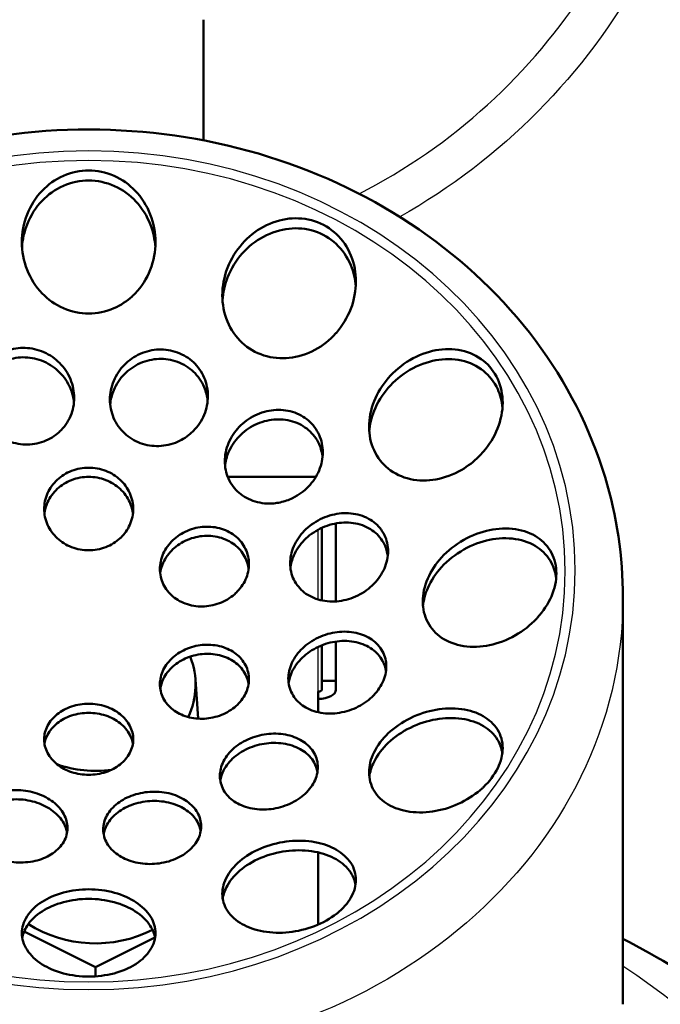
# Model space of a CAD drawing. Header units: millimetres. Extents: x 155 to 950, y -844 to 1327.
# Tile 49 of 58: x 285 to 321, y 1001 to 1056. Entities that reach past the tile are written whole.
import ezdxf

# ---------------------------------------------------------------- set-up
doc = ezdxf.new("R2010")
doc.units = ezdxf.units.MM
doc.header["$LTSCALE"] = 0.75
doc.layers.add('Visible', color=7, linetype='Continuous', lineweight=50)
doc.layers.add('Visible Narrow', color=7, linetype='Continuous', lineweight=25)

msp = doc.modelspace()

# ---------------------------------------------------------------- linework, layer by layer
at = {"layer": 'Visible', "extrusion": (-1e-16, -1, 2.967e-13)}
for p, q in [((294.899, 1049.315, 667.232), (294.899, 1056.088, 663.524)), ((301.21, 1030.445, 707.586), (296.256, 1030.445, 707.586)), ((302.333, 1023.445, 713.102), (302.333, 1027.822, 710.524)), ((301.533, 1023.502, 713.069), (301.533, 1027.569, 710.673)), ((318.44, 1023.676, 746.85), (318.44, 1000.837, 708.076)), ((302.333, 1018.992, 715.725), (302.333, 1021.193, 714.429)), ((301.533, 1018.992, 715.725), (301.533, 1020.979, 714.555)), ((294.444, 1019.065, 739.822), (294.596, 1016.866, 736.071)), ((302.333, 1018.992, 715.725), (301.533, 1018.992, 715.725)), ((301.533, 1018.992, 715.725), (301.533, 1018.484, 714.864)), ((302.333, 1018.484, 714.864), (302.333, 1018.992, 715.725)), ((301.333, 1017.227, 715.372), (301.333, 1018.383, 714.691)), ((301.333, 1005.309, 722.392), (301.333, 1009.36, 720.006)), ((288.833, 1002.927, 728.438), (284.832, 1004.917, 727.266)), ((292.176, 1004.59, 727.459), (288.833, 1002.927, 728.438)), ((288.833, 1002.406, 727.554), (288.833, 1002.927, 728.438))]:
    msp.add_line(p, q, dxfattribs=at)
at = {"layer": 'Visible', "extrusion": (0, -2.967e-13, -1)}
msp.add_arc((-288.563, 1075.8, 748.545), 126, 100.34185, 239.69339, dxfattribs=at)
at = {"layer": 'Visible', "extrusion": (-7.09e-14, 0.507538, 0.861629)}
msp.add_arc((-288.833, -502.235, 1154.667), 5.621, 157.8973, 198.9047, dxfattribs=at)
at = {"layer": 'Visible', "extrusion": (9.86e-14, 0.861629, -0.507538)}
msp.add_arc((-301.333, 1132.867, 514.735), 0.2, 180, 270, dxfattribs=at)
at = {"layer": 'Visible', "extrusion": (-7.73e-14, -0.861629, 0.507538)}
msp.add_arc((301.333, 1132.867, -514.735), 1, 270, 0, dxfattribs=at)
at = {"layer": 'Visible', "extrusion": (3.55e-14, 0.507538, 0.861629)}
msp.add_arc((-288.833, -502.235, 1154.667), 5.621, 67.4913, 99.2824, dxfattribs=at)
at = {"layer": 'Visible', "extrusion": (7e-16, -0.507538, -0.861629)}
msp.add_arc((288.833, -502.235, -1136.667), 6.25, 59.1869, 127.0214, dxfattribs=at)
at = {"layer": 'Visible'}
for points, knots in [([(258.47, 1023.676, 746.85), (258.47, 1026.437, 745.435), (258.972, 1029.196, 744.021), (260.922, 1034.447, 741.314), (262.379, 1036.935, 740.024), (266.111, 1041.415, 737.681), (268.4, 1043.397, 736.636), (273.588, 1046.653, 734.908), (276.496, 1047.915, 734.233), (282.628, 1049.582, 733.34), (285.855, 1049.98, 733.126), (292.296, 1049.864, 733.188), (295.509, 1049.348, 733.465), (301.588, 1047.448, 734.483), (304.454, 1046.066, 735.221), (309.53, 1042.57, 737.072), (311.746, 1040.463, 738.182), (315.279, 1035.747, 740.641), (316.609, 1033.148, 741.986), (318.1, 1028.227, 744.518), (318.44, 1025.952, 745.684), (318.44, 1023.676, 746.85)], [3.141593, 3.141593, 3.141593, 3.141593, 3.451393, 3.451393, 3.764106, 3.764106, 4.082919, 4.082919, 4.406807, 4.406807, 4.73327, 4.73327, 5.060388, 5.060388, 5.386642, 5.386642, 5.709973, 5.709973, 6.027814, 6.027814, 6.283185, 6.283185, 6.283185, 6.283185]), ([(290.896, 1040.563, 736.795), (290.955, 1040.617, 736.786), (291.012, 1040.673, 736.778), (291.419, 1041.094, 736.715), (291.718, 1041.555, 736.646), (292.111, 1042.557, 736.499), (292.205, 1043.098, 736.42), (292.205, 1044.111, 736.276), (292.11, 1044.654, 736.199), (291.716, 1045.661, 736.059), (291.418, 1046.125, 735.996), (290.741, 1046.829, 735.9), (290.33, 1047.128, 735.86), (289.422, 1047.528, 735.807), (288.924, 1047.629, 735.793), (288.455, 1047.629, 735.793), (287.986, 1047.629, 735.793), (287.488, 1047.528, 735.807), (286.58, 1047.128, 735.86), (286.169, 1046.829, 735.9), (285.492, 1046.125, 735.996), (285.194, 1045.661, 736.059), (284.8, 1044.654, 736.199), (284.705, 1044.111, 736.276), (284.705, 1043.098, 736.42), (284.799, 1042.557, 736.499), (285.192, 1041.555, 736.646), (285.491, 1041.094, 736.715), (286.167, 1040.394, 736.82), (286.579, 1040.097, 736.865), (287.488, 1039.7, 736.925), (287.986, 1039.601, 736.941), (288.924, 1039.601, 736.941), (289.421, 1039.7, 736.925), (290.254, 1040.063, 736.87), (290.603, 1040.297, 736.835), (290.896, 1040.563, 736.795)], [-0.918806, -0.918806, -0.918806, -0.918806, -0.895129, -0.895129, -0.741966, -0.741966, -0.588803, -0.588803, -0.435149, -0.435149, -0.281495, -0.281495, -0.140747, -0.140747, 0, 0, 0, 0.140747, 0.140747, 0.281495, 0.281495, 0.435149, 0.435149, 0.588803, 0.588803, 0.741966, 0.741966, 0.895129, 0.895129, 1.035819, 1.035819, 1.176508, 1.176508, 1.317198, 1.317198, 1.43421, 1.43421, 1.43421, 1.43421]), ([(284.714, 1043.329, 735.375), (284.742, 1043.752, 735.312), (284.835, 1044.191, 735.247), (285.193, 1045.103, 735.113), (285.492, 1045.565, 735.047), (286.168, 1046.267, 734.947), (286.579, 1046.565, 734.904), (287.488, 1046.964, 734.848), (287.986, 1047.064, 734.834), (288.455, 1047.064, 734.834), (288.934, 1047.064, 734.834), (289.441, 1046.96, 734.849), (290.365, 1046.545, 734.907), (290.781, 1046.236, 734.951), (291.447, 1045.524, 735.053), (291.735, 1045.068, 735.119), (292.079, 1044.171, 735.25), (292.168, 1043.742, 735.313), (292.196, 1043.329, 735.375)], [1.789087, 1.789087, 1.789087, 1.789087, 1.914866, 1.914866, 2.06805, 2.06805, 2.208812, 2.208812, 2.349575, 2.349575, 2.349575, 2.493317, 2.493317, 2.637058, 2.637058, 2.787273, 2.787273, 2.910093, 2.910093, 2.910093, 2.910093]), ([(302.313, 1038.471, 738.882), (302.328, 1038.487, 738.882), (302.342, 1038.503, 738.882), (302.689, 1038.901, 738.872), (302.977, 1039.368, 738.839), (303.36, 1040.369, 738.723), (303.455, 1040.904, 738.641), (303.455, 1041.879, 738.458), (303.366, 1042.389, 738.345), (302.988, 1043.318, 738.097), (302.699, 1043.736, 737.962), (302.023, 1044.372, 737.709), (301.598, 1044.63, 737.576), (300.672, 1044.931, 737.334), (300.17, 1044.974, 737.225), (299.705, 1044.924, 737.14), (299.225, 1044.873, 737.053), (298.723, 1044.717, 736.981), (297.809, 1044.223, 736.89), (297.397, 1043.884, 736.872), (296.735, 1043.134, 736.883), (296.443, 1042.664, 736.915), (296.053, 1041.656, 737.034), (295.955, 1041.118, 737.12), (295.955, 1040.137, 737.313), (296.046, 1039.625, 737.432), (296.431, 1038.696, 737.692), (296.725, 1038.278, 737.833), (297.406, 1037.651, 738.09), (297.828, 1037.398, 738.223), (298.747, 1037.102, 738.46), (299.244, 1037.059, 738.564), (300.189, 1037.155, 738.728), (300.696, 1037.309, 738.795), (301.597, 1037.795, 738.874), (301.995, 1038.118, 738.889), (302.313, 1038.471, 738.882)], [-0.887066, -0.887066, -0.887066, -0.887066, -0.880504, -0.880504, -0.728845, -0.728845, -0.577186, -0.577186, -0.431131, -0.431131, -0.285075, -0.285075, -0.142538, -0.142538, 0, 0, 0, 0.147068, 0.147068, 0.294137, 0.294137, 0.447123, 0.447123, 0.600109, 0.600109, 0.747201, 0.747201, 0.894293, 0.894293, 1.035318, 1.035318, 1.176343, 1.176343, 1.324461, 1.324461, 1.466017, 1.466017, 1.466017, 1.466017]), ([(295.964, 1040.347, 736.245), (295.993, 1040.766, 736.166), (296.088, 1041.2, 736.097), (296.442, 1042.114, 735.983), (296.735, 1042.582, 735.947), (297.396, 1043.329, 735.929), (297.809, 1043.666, 735.945), (298.723, 1044.157, 736.03), (299.226, 1044.311, 736.1), (299.705, 1044.361, 736.185), (300.165, 1044.41, 736.267), (300.662, 1044.368, 736.374), (301.581, 1044.073, 736.612), (302.003, 1043.82, 736.744), (302.684, 1043.192, 736.998), (302.978, 1042.772, 737.137), (303.327, 1041.928, 737.367), (303.417, 1041.519, 737.464), (303.445, 1041.121, 737.546)], [1.778163, 1.778163, 1.778163, 1.778163, 1.903357, 1.903357, 2.055912, 2.055912, 2.202752, 2.202752, 2.349592, 2.349592, 2.349592, 2.490596, 2.490596, 2.6316, 2.6316, 2.778948, 2.778948, 2.89837, 2.89837, 2.89837, 2.89837]), ([(286.793, 1032.941, 738.799), (286.804, 1032.951, 738.795), (286.815, 1032.961, 738.792), (287.075, 1033.207, 738.701), (287.29, 1033.508, 738.596), (287.573, 1034.171, 738.378), (287.641, 1034.532, 738.264), (287.641, 1035.214, 738.059), (287.571, 1035.581, 737.953), (287.288, 1036.261, 737.766), (287.074, 1036.575, 737.686), (286.584, 1037.068, 737.569), (286.278, 1037.284, 737.524), (285.605, 1037.58, 737.479), (285.237, 1037.66, 737.478), (284.891, 1037.671, 737.497), (284.548, 1037.682, 737.516), (284.181, 1037.626, 737.556), (283.507, 1037.374, 737.674), (283.2, 1037.177, 737.752), (282.707, 1036.712, 737.922), (282.493, 1036.41, 738.025), (282.21, 1035.746, 738.242), (282.141, 1035.384, 738.354), (282.141, 1034.702, 738.559), (282.211, 1034.335, 738.665), (282.494, 1033.655, 738.852), (282.709, 1033.342, 738.933), (283.198, 1032.85, 739.051), (283.504, 1032.634, 739.097), (284.177, 1032.339, 739.145), (284.545, 1032.259, 739.146), (285.234, 1032.238, 739.11), (285.601, 1032.294, 739.07), (286.261, 1032.541, 738.954), (286.556, 1032.725, 738.879), (286.793, 1032.941, 738.799)], [-0.639927, -0.639927, -0.639927, -0.639927, -0.635381, -0.635381, -0.529068, -0.529068, -0.422754, -0.422754, -0.31549, -0.31549, -0.208225, -0.208225, -0.104113, -0.104113, 0, 0, 0, 0.103186, 0.103186, 0.206372, 0.206372, 0.312762, 0.312762, 0.419153, 0.419153, 0.5264, 0.5264, 0.633646, 0.633646, 0.737718, 0.737718, 0.84179, 0.84179, 0.944989, 0.944989, 1.043642, 1.043642, 1.043642, 1.043642]), ([(310.347, 1031.568, 743.747), (310.44, 1031.66, 743.75), (310.528, 1031.755, 743.751), (310.931, 1032.223, 743.741), (311.213, 1032.673, 743.694), (311.593, 1033.628, 743.513), (311.691, 1034.132, 743.38), (311.691, 1035.042, 743.074), (311.6, 1035.507, 742.884), (311.226, 1036.327, 742.467), (310.941, 1036.683, 742.24), (310.27, 1037.219, 741.806), (309.838, 1037.425, 741.574), (308.905, 1037.625, 741.155), (308.403, 1037.621, 740.968), (307.941, 1037.536, 740.824), (307.46, 1037.448, 740.674), (306.953, 1037.261, 740.549), (306.023, 1036.715, 740.392), (305.601, 1036.356, 740.359), (304.949, 1035.599, 740.38), (304.667, 1035.151, 740.432), (304.287, 1034.203, 740.622), (304.191, 1033.702, 740.761), (304.191, 1032.796, 741.075), (304.281, 1032.333, 741.269), (304.657, 1031.514, 741.689), (304.941, 1031.158, 741.915), (305.612, 1030.62, 742.343), (306.044, 1030.413, 742.571), (306.977, 1030.207, 742.98), (307.478, 1030.208, 743.161), (308.422, 1030.376, 743.447), (308.929, 1030.562, 743.569), (309.742, 1031.038, 743.704), (310.066, 1031.291, 743.737), (310.347, 1031.568, 743.747)], [-0.909442, -0.909442, -0.909442, -0.909442, -0.871319, -0.871319, -0.724251, -0.724251, -0.577183, -0.577183, -0.436186, -0.436186, -0.295189, -0.295189, -0.147594, -0.147594, 0, 0, 0, 0.153283, 0.153283, 0.306565, 0.306565, 0.453057, 0.453057, 0.599548, 0.599548, 0.740573, 0.740573, 0.881598, 0.881598, 1.02869, 1.02869, 1.175782, 1.175782, 1.328768, 1.328768, 1.443631, 1.443631, 1.443631, 1.443631]), ([(282.154, 1034.781, 737.484), (282.181, 1035.04, 737.404), (282.246, 1035.304, 737.32), (282.493, 1035.882, 737.129), (282.707, 1036.183, 737.024), (283.199, 1036.647, 736.853), (283.507, 1036.844, 736.774), (284.181, 1037.096, 736.655), (284.548, 1037.152, 736.616), (284.891, 1037.141, 736.597), (285.237, 1037.13, 736.579), (285.605, 1037.051, 736.58), (286.278, 1036.755, 736.627), (286.584, 1036.54, 736.674), (287.074, 1036.048, 736.793), (287.288, 1035.735, 736.874), (287.536, 1035.142, 737.04), (287.602, 1034.873, 737.118), (287.628, 1034.61, 737.196)], [1.2906997, 1.2906997, 1.2906997, 1.2906997, 1.3699725, 1.3699725, 1.4762652, 1.4762652, 1.5794649, 1.5794649, 1.6826645, 1.6826645, 1.6826645, 1.7867582, 1.7867582, 1.8908518, 1.8908518, 1.9979891, 1.9979891, 2.0782101, 2.0782101, 2.0782101, 2.0782101]), ([(294.23, 1032.917, 739.081), (294.264, 1032.948, 739.073), (294.298, 1032.981, 739.066), (294.579, 1033.264, 738.999), (294.793, 1033.577, 738.919), (295.076, 1034.258, 738.733), (295.146, 1034.625, 738.627), (295.146, 1035.306, 738.421), (295.078, 1035.667, 738.307), (294.795, 1036.329, 738.088), (294.58, 1036.63, 737.983), (294.088, 1037.094, 737.809), (293.78, 1037.289, 737.729), (293.106, 1037.539, 737.607), (292.739, 1037.594, 737.565), (292.396, 1037.582, 737.544), (292.05, 1037.569, 737.523), (291.682, 1037.488, 737.522), (291.009, 1037.19, 737.564), (290.703, 1036.973, 737.608), (290.214, 1036.478, 737.722), (290, 1036.165, 737.802), (289.716, 1035.484, 737.988), (289.646, 1035.117, 738.094), (289.646, 1034.436, 738.301), (289.715, 1034.076, 738.415), (289.997, 1033.415, 738.636), (290.212, 1033.115, 738.742), (290.704, 1032.652, 738.918), (291.012, 1032.457, 738.998), (291.686, 1032.207, 739.121), (292.053, 1032.152, 739.163), (292.743, 1032.176, 739.204), (293.11, 1032.257, 739.204), (293.738, 1032.534, 739.163), (294.006, 1032.713, 739.127), (294.23, 1032.917, 739.081)], [-0.647509, -0.647509, -0.647509, -0.647509, -0.633466, -0.633466, -0.526221, -0.526221, -0.418976, -0.418976, -0.312678, -0.312678, -0.20638, -0.20638, -0.10319, -0.10319, 0, 0, 0, 0.104207, 0.104207, 0.208414, 0.208414, 0.315672, 0.315672, 0.422929, 0.422929, 0.52915, 0.52915, 0.635371, 0.635371, 0.738574, 0.738574, 0.841778, 0.841778, 0.945941, 0.945941, 1.03606, 1.03606, 1.03606, 1.03606]), ([(289.659, 1034.514, 737.232), (289.686, 1034.777, 737.153), (289.752, 1035.046, 737.075), (289.999, 1035.639, 736.91), (290.213, 1035.952, 736.829), (290.703, 1036.445, 736.712), (291.008, 1036.661, 736.667), (291.682, 1036.959, 736.623), (292.05, 1037.04, 736.624), (292.396, 1037.052, 736.645), (292.739, 1037.064, 736.665), (293.106, 1037.009, 736.707), (293.78, 1036.759, 736.83), (294.088, 1036.564, 736.91), (294.581, 1036.101, 737.085), (294.795, 1035.801, 737.192), (295.042, 1035.224, 737.385), (295.107, 1034.961, 737.469), (295.133, 1034.703, 737.55)], [1.2869586, 1.2869586, 1.2869586, 1.2869586, 1.3671649, 1.3671649, 1.4742956, 1.4742956, 1.5784803, 1.5784803, 1.682665, 1.682665, 1.682665, 1.7858686, 1.7858686, 1.8890722, 1.8890722, 1.9952754, 1.9952754, 2.0744395, 2.0744395, 2.0744395, 2.0744395]), ([(304.201, 1032.974, 739.919), (304.231, 1033.356, 739.796), (304.324, 1033.755, 739.689), (304.667, 1034.61, 739.512), (304.949, 1035.056, 739.458), (305.602, 1035.809, 739.431), (306.024, 1036.166, 739.46), (306.953, 1036.708, 739.61), (307.46, 1036.893, 739.732), (307.941, 1036.979, 739.879), (308.403, 1037.062, 740.02), (308.905, 1037.065, 740.204), (309.838, 1036.862, 740.618), (310.27, 1036.656, 740.848), (310.941, 1036.119, 741.28), (311.225, 1035.763, 741.507), (311.561, 1035.028, 741.882), (311.649, 1034.669, 742.036), (311.679, 1034.313, 742.169)], [1.779497, 1.779497, 1.779497, 1.779497, 1.897627, 1.897627, 2.043933, 2.043933, 2.196762, 2.196762, 2.349592, 2.349592, 2.349592, 2.49694, 2.49694, 2.644288, 2.644288, 2.785292, 2.785292, 2.89702, 2.89702, 2.89702, 2.89702]), ([(299.563, 1029.104, 741.366), (299.677, 1029.144, 741.373), (299.791, 1029.191, 741.377), (300.24, 1029.409, 741.38), (300.547, 1029.638, 741.353), (301.032, 1030.144, 741.256), (301.244, 1030.456, 741.18), (301.525, 1031.126, 740.984), (301.595, 1031.484, 740.864), (301.595, 1032.142, 740.619), (301.527, 1032.485, 740.478), (301.247, 1033.105, 740.194), (301.035, 1033.381, 740.05), (300.544, 1033.803, 739.799), (300.233, 1033.976, 739.675), (299.555, 1034.18, 739.469), (299.187, 1034.21, 739.387), (298.845, 1034.179, 739.333), (298.497, 1034.146, 739.278), (298.128, 1034.045, 739.245), (297.451, 1033.715, 739.239), (297.143, 1033.486, 739.266), (296.658, 1032.979, 739.363), (296.447, 1032.668, 739.44), (296.165, 1031.999, 739.637), (296.095, 1031.642, 739.758), (296.095, 1030.985, 740.004), (296.163, 1030.642, 740.146), (296.443, 1030.024, 740.432), (296.655, 1029.747, 740.575), (297.146, 1029.325, 740.827), (297.457, 1029.152, 740.951), (298.136, 1028.948, 741.155), (298.503, 1028.916, 741.236), (299.08, 1028.969, 741.326), (299.324, 1029.022, 741.352), (299.563, 1029.104, 741.366)], [-0.770259, -0.770259, -0.770259, -0.770259, -0.73566, -0.73566, -0.629477, -0.629477, -0.523321, -0.523321, -0.417164, -0.417164, -0.312899, -0.312899, -0.208634, -0.208634, -0.104317, -0.104317, 0, 0, 0, 0.106252, 0.106252, 0.212504, 0.212504, 0.31859, 0.31859, 0.424675, 0.424675, 0.528892, 0.528892, 0.633109, 0.633109, 0.73742, 0.73742, 0.841732, 0.841732, 0.913317, 0.913317, 0.913317, 0.913317]), ([(296.109, 1031.052, 738.904), (296.136, 1031.304, 738.814), (296.202, 1031.564, 738.727), (296.447, 1032.145, 738.553), (296.658, 1032.456, 738.475), (297.143, 1032.961, 738.376), (297.451, 1033.19, 738.347), (298.128, 1033.519, 738.351), (298.497, 1033.619, 738.382), (298.845, 1033.65, 738.436), (299.187, 1033.682, 738.489), (299.555, 1033.65, 738.57), (300.233, 1033.446, 738.775), (300.544, 1033.273, 738.899), (301.036, 1032.851, 739.151), (301.248, 1032.575, 739.294), (301.49, 1032.038, 739.542), (301.554, 1031.793, 739.646), (301.581, 1031.55, 739.742)], [1.2857598, 1.2857598, 1.2857598, 1.2857598, 1.3643512, 1.3643512, 1.4703515, 1.4703515, 1.5765104, 1.5765104, 1.6826693, 1.6826693, 1.6826693, 1.786983, 1.786983, 1.8912968, 1.8912968, 1.9955154, 1.9955154, 2.0719842, 2.0719842, 2.0719842, 2.0719842]), ([(290.253, 1027.022, 741.174), (290.462, 1027.223, 741.088), (290.643, 1027.472, 740.981), (290.892, 1028.03, 740.742), (290.955, 1028.34, 740.609), (290.955, 1028.921, 740.359), (290.892, 1029.231, 740.226), (290.638, 1029.802, 739.982), (290.445, 1030.063, 739.87), (290.001, 1030.474, 739.693), (289.721, 1030.652, 739.617), (289.105, 1030.889, 739.516), (288.769, 1030.948, 739.491), (288.455, 1030.948, 739.491), (288.141, 1030.948, 739.491), (287.807, 1030.889, 739.516), (287.192, 1030.654, 739.617), (286.911, 1030.476, 739.693), (286.467, 1030.065, 739.869), (286.274, 1029.804, 739.981), (286.018, 1029.232, 740.226), (285.955, 1028.922, 740.359), (285.955, 1028.34, 740.609), (286.018, 1028.03, 740.742), (286.274, 1027.458, 740.987), (286.467, 1027.197, 741.099), (286.911, 1026.787, 741.276), (287.192, 1026.609, 741.352), (287.807, 1026.373, 741.453), (288.141, 1026.315, 741.478), (288.769, 1026.315, 741.478), (289.103, 1026.373, 741.453), (289.718, 1026.609, 741.352), (289.999, 1026.787, 741.276), (290.231, 1027.001, 741.183), (290.242, 1027.012, 741.179), (290.253, 1027.022, 741.174)], [-0.563415, -0.563415, -0.563415, -0.563415, -0.473199, -0.473199, -0.378225, -0.378225, -0.283446, -0.283446, -0.188667, -0.188667, -0.094334, -0.094334, 0, 0, 0, 0.094132, 0.094132, 0.188265, 0.188265, 0.283245, 0.283245, 0.378225, 0.378225, 0.473198, 0.473198, 0.568172, 0.568172, 0.662304, 0.662304, 0.756435, 0.756435, 0.850567, 0.850567, 0.944699, 0.944699, 0.949456, 0.949456, 0.949456, 0.949456]), ([(285.971, 1028.375, 739.504), (285.997, 1028.587, 739.413), (286.055, 1028.802, 739.32), (286.274, 1029.291, 739.109), (286.467, 1029.551, 738.997), (286.911, 1029.962, 738.82), (287.192, 1030.139, 738.743), (287.807, 1030.375, 738.642), (288.141, 1030.433, 738.617), (288.455, 1030.433, 738.617), (288.769, 1030.433, 738.617), (289.103, 1030.375, 738.642), (289.718, 1030.139, 738.743), (289.999, 1029.962, 738.82), (290.443, 1029.551, 738.997), (290.636, 1029.291, 739.109), (290.855, 1028.802, 739.32), (290.913, 1028.587, 739.413), (290.939, 1028.375, 739.504)], [1.1619394, 1.1619394, 1.1619394, 1.1619394, 1.2294461, 1.2294461, 1.324399, 1.324399, 1.4185327, 1.4185327, 1.5126663, 1.5126663, 1.5126663, 1.6067999, 1.6067999, 1.7009335, 1.7009335, 1.7958865, 1.7958865, 1.8633931, 1.8633931, 1.8633931, 1.8633931]), ([(304.48, 1024.449, 744.922), (304.711, 1024.69, 744.863), (304.913, 1024.982, 744.771), (305.19, 1025.611, 744.528), (305.26, 1025.95, 744.376), (305.26, 1026.569, 744.062), (305.192, 1026.888, 743.881), (304.914, 1027.455, 743.516), (304.705, 1027.704, 743.332), (304.218, 1028.082, 743.005), (303.905, 1028.235, 742.841), (303.224, 1028.402, 742.568), (302.855, 1028.417, 742.458), (302.51, 1028.375, 742.385), (302.163, 1028.331, 742.312), (301.793, 1028.223, 742.265), (301.112, 1027.885, 742.251), (300.801, 1027.656, 742.283), (300.317, 1027.159, 742.404), (300.108, 1026.86, 742.499), (299.83, 1026.224, 742.747), (299.76, 1025.888, 742.9), (299.76, 1025.272, 743.213), (299.829, 1024.953, 743.394), (300.106, 1024.385, 743.758), (300.315, 1024.136, 743.942), (300.803, 1023.757, 744.268), (301.115, 1023.604, 744.43), (301.797, 1023.435, 744.702), (302.166, 1023.42, 744.81), (302.855, 1023.505, 744.955), (303.223, 1023.612, 745.001), (303.9, 1023.946, 745.017), (304.209, 1024.174, 744.987), (304.463, 1024.432, 744.926), (304.471, 1024.441, 744.924), (304.48, 1024.449, 744.922)], [-0.625277, -0.625277, -0.625277, -0.625277, -0.52402, -0.52402, -0.419153, -0.419153, -0.315967, -0.315967, -0.212782, -0.212782, -0.106391, -0.106391, 0, 0, 0, 0.107246, 0.107246, 0.214493, 0.214493, 0.318565, 0.318565, 0.422637, 0.422637, 0.525836, 0.525836, 0.629035, 0.629035, 0.735348, 0.735348, 0.841661, 0.841661, 0.948173, 0.948173, 1.054684, 1.054684, 1.058294, 1.058294, 1.058294, 1.058294]), ([(299.776, 1025.321, 742.049), (299.804, 1025.553, 741.938), (299.868, 1025.793, 741.833), (300.108, 1026.341, 741.617), (300.317, 1026.639, 741.521), (300.801, 1027.135, 741.398), (301.112, 1027.363, 741.365), (301.793, 1027.699, 741.376), (302.163, 1027.807, 741.421), (302.51, 1027.849, 741.494), (302.855, 1027.891, 741.565), (303.224, 1027.875, 741.673), (303.905, 1027.707, 741.944), (304.218, 1027.554, 742.107), (304.705, 1027.174, 742.433), (304.914, 1026.925, 742.616), (305.152, 1026.438, 742.929), (305.216, 1026.217, 743.059), (305.244, 1025.995, 743.18)], [1.2889912, 1.2889912, 1.2889912, 1.2889912, 1.3643668, 1.3643668, 1.4684228, 1.4684228, 1.575543, 1.575543, 1.6826632, 1.6826632, 1.6826632, 1.7889558, 1.7889558, 1.8952485, 1.8952485, 1.9984482, 1.9984482, 2.0723799, 2.0723799, 2.0723799, 2.0723799]), ([(296.733, 1023.933, 743.35), (296.948, 1024.141, 743.271), (297.135, 1024.398, 743.165), (297.387, 1024.956, 742.913), (297.45, 1025.259, 742.768), (297.45, 1025.821, 742.484), (297.388, 1026.117, 742.327), (297.132, 1026.653, 742.024), (296.94, 1026.894, 741.878), (296.495, 1027.266, 741.634), (296.214, 1027.423, 741.52), (295.598, 1027.616, 741.346), (295.263, 1027.653, 741.286), (294.95, 1027.635, 741.256), (294.636, 1027.617, 741.226), (294.3, 1027.542, 741.222), (293.684, 1027.279, 741.279), (293.403, 1027.091, 741.34), (292.96, 1026.67, 741.498), (292.768, 1026.408, 741.607), (292.513, 1025.844, 741.861), (292.45, 1025.541, 742.007), (292.45, 1024.98, 742.291), (292.513, 1024.684, 742.449), (292.767, 1024.148, 742.751), (292.959, 1023.908, 742.897), (293.404, 1023.535, 743.141), (293.685, 1023.378, 743.255), (294.302, 1023.185, 743.429), (294.637, 1023.147, 743.489), (295.265, 1023.183, 743.548), (295.6, 1023.258, 743.552), (296.216, 1023.521, 743.495), (296.497, 1023.709, 743.434), (296.724, 1023.924, 743.353), (296.729, 1023.929, 743.352), (296.733, 1023.933, 743.35)], [-0.564559, -0.564559, -0.564559, -0.564559, -0.471993, -0.471993, -0.377454, -0.377454, -0.283202, -0.283202, -0.188951, -0.188951, -0.094476, -0.094476, 0, 0, 0, 0.09496, 0.09496, 0.18992, 0.18992, 0.284452, 0.284452, 0.378984, 0.378984, 0.473135, 0.473135, 0.567286, 0.567286, 0.661856, 0.661856, 0.756426, 0.756426, 0.851382, 0.851382, 0.946339, 0.946339, 0.948312, 0.948312, 0.948312, 0.948312]), ([(292.467, 1025.006, 741.156), (292.493, 1025.21, 741.056), (292.551, 1025.418, 740.957), (292.768, 1025.897, 740.74), (292.96, 1026.159, 740.631), (293.403, 1026.579, 740.471), (293.684, 1026.767, 740.41), (294.3, 1027.029, 740.352), (294.636, 1027.104, 740.355), (294.95, 1027.122, 740.384), (295.263, 1027.139, 740.414), (295.598, 1027.102, 740.474), (296.215, 1026.908, 740.647), (296.497, 1026.751, 740.761), (296.941, 1026.378, 741.005), (297.133, 1026.137, 741.15), (297.349, 1025.682, 741.407), (297.407, 1025.482, 741.516), (297.433, 1025.282, 741.62)], [1.1619097, 1.1619097, 1.1619097, 1.1619097, 1.2282789, 1.2282789, 1.322799, 1.322799, 1.4177328, 1.4177328, 1.5126666, 1.5126666, 1.5126666, 1.6072294, 1.6072294, 1.7017921, 1.7017921, 1.7959432, 1.7959432, 1.8617188, 1.8617188, 1.8617188, 1.8617188]), ([(313.59, 1022.474, 750.065), (313.61, 1022.495, 750.063), (313.629, 1022.516, 750.06), (313.961, 1022.882, 750.006), (314.239, 1023.296, 749.898), (314.611, 1024.158, 749.573), (314.705, 1024.607, 749.354), (314.705, 1025.416, 748.878), (314.611, 1025.824, 748.591), (314.239, 1026.527, 747.995), (313.961, 1026.822, 747.685), (313.306, 1027.265, 747.105), (312.874, 1027.431, 746.797), (311.936, 1027.572, 746.261), (311.429, 1027.547, 746.032), (310.955, 1027.448, 745.865), (310.483, 1027.35, 745.697), (309.976, 1027.163, 745.567), (309.038, 1026.631, 745.437), (308.606, 1026.285, 745.438), (307.95, 1025.568, 745.553), (307.671, 1025.156, 745.666), (307.298, 1024.297, 745.999), (307.205, 1023.849, 746.219), (307.205, 1023.041, 746.695), (307.298, 1022.631, 746.98), (307.671, 1021.923, 747.57), (307.95, 1021.625, 747.875), (308.606, 1021.177, 748.447), (309.038, 1021.008, 748.749), (309.976, 1020.864, 749.277), (310.483, 1020.887, 749.504), (311.429, 1021.085, 749.839), (311.936, 1021.273, 749.971), (312.848, 1021.796, 750.104), (313.258, 1022.121, 750.111), (313.59, 1022.474, 750.065)], [-0.878822, -0.878822, -0.878822, -0.878822, -0.870298, -0.870298, -0.729551, -0.729551, -0.588803, -0.588803, -0.448056, -0.448056, -0.307309, -0.307309, -0.153654, -0.153654, 0, 0, 0, 0.153163, 0.153163, 0.306326, 0.306326, 0.447016, 0.447016, 0.587705, 0.587705, 0.728394, 0.728394, 0.869084, 0.869084, 1.022247, 1.022247, 1.17541, 1.17541, 1.329064, 1.329064, 1.474195, 1.474195, 1.474195, 1.474195]), ([(307.218, 1023.18, 745.397), (307.25, 1023.509, 745.218), (307.339, 1023.856, 745.054), (307.671, 1024.621, 744.755), (307.95, 1025.032, 744.641), (308.607, 1025.746, 744.521), (309.039, 1026.09, 744.518), (309.976, 1026.618, 744.641), (310.483, 1026.803, 744.768), (310.955, 1026.899, 744.932), (311.428, 1026.996, 745.097), (311.935, 1027.019, 745.322), (312.874, 1026.874, 745.851), (313.305, 1026.707, 746.155), (313.961, 1026.261, 746.731), (314.239, 1025.965, 747.039), (314.568, 1025.341, 747.564), (314.657, 1025.036, 747.787), (314.69, 1024.726, 747.985)], [1.793364, 1.793364, 1.793364, 1.793364, 1.903392, 1.903392, 2.044101, 2.044101, 2.19683, 2.19683, 2.349559, 2.349559, 2.349559, 2.502743, 2.502743, 2.655927, 2.655927, 2.79669, 2.79669, 2.905042, 2.905042, 2.905042, 2.905042]), ([(304.346, 1018.079, 748.958), (304.352, 1018.084, 748.956), (304.358, 1018.09, 748.953), (304.604, 1018.326, 748.865), (304.813, 1018.606, 748.734), (305.091, 1019.198, 748.411), (305.159, 1019.509, 748.217), (305.159, 1020.081, 747.824), (305.089, 1020.378, 747.6), (304.807, 1020.903, 747.156), (304.595, 1021.13, 746.937), (304.108, 1021.472, 746.558), (303.799, 1021.608, 746.374), (303.122, 1021.756, 746.073), (302.754, 1021.768, 745.957), (302.409, 1021.725, 745.885), (302.065, 1021.683, 745.813), (301.696, 1021.581, 745.775), (301.015, 1021.264, 745.793), (300.702, 1021.048, 745.85), (300.214, 1020.582, 746.027), (300.005, 1020.302, 746.158), (299.727, 1019.71, 746.483), (299.659, 1019.398, 746.676), (299.659, 1018.828, 747.066), (299.728, 1018.532, 747.289), (300.007, 1018.009, 747.728), (300.216, 1017.782, 747.944), (300.7, 1017.436, 748.322), (301.011, 1017.298, 748.508), (301.692, 1017.147, 748.812), (302.062, 1017.135, 748.929), (302.753, 1017.221, 749.074), (303.122, 1017.323, 749.113), (303.796, 1017.638, 749.096), (304.102, 1017.848, 749.043), (304.346, 1018.079, 748.958)], [-0.631803, -0.631803, -0.631803, -0.631803, -0.629311, -0.629311, -0.526121, -0.526121, -0.422931, -0.422931, -0.317994, -0.317994, -0.213057, -0.213057, -0.106528, -0.106528, 0, 0, 0, 0.106221, 0.106221, 0.212441, 0.212441, 0.315645, 0.315645, 0.418848, 0.418848, 0.523011, 0.523011, 0.627174, 0.627174, 0.734419, 0.734419, 0.841664, 0.841664, 0.947962, 0.947962, 1.051768, 1.051768, 1.051768, 1.051768]), ([(299.677, 1018.858, 745.818), (299.706, 1019.066, 745.684), (299.769, 1019.281, 745.555), (300.005, 1019.784, 745.279), (300.215, 1020.064, 745.148), (300.702, 1020.53, 744.969), (301.015, 1020.745, 744.912), (301.696, 1021.061, 744.891), (302.065, 1021.162, 744.928), (302.409, 1021.203, 744.998), (302.756, 1021.245, 745.07), (303.126, 1021.232, 745.185), (303.807, 1021.08, 745.486), (304.118, 1020.941, 745.671), (304.602, 1020.596, 746.048), (304.811, 1020.368, 746.265), (305.047, 1019.925, 746.637), (305.11, 1019.726, 746.792), (305.14, 1019.526, 746.937)], [1.2948384, 1.2948384, 1.2948384, 1.2948384, 1.3671855, 1.3671855, 1.4704019, 1.4704019, 1.5765327, 1.5765327, 1.6826636, 1.6826636, 1.6826636, 1.7897943, 1.7897943, 1.896925, 1.896925, 2.0011097, 2.0011097, 2.0736247, 2.0736247, 2.0736247, 2.0736247]), ([(297.03, 1017.905, 747.173), (297.119, 1018.021, 747.105), (297.197, 1018.146, 747.031), (297.388, 1018.537, 746.791), (297.45, 1018.818, 746.609), (297.45, 1019.339, 746.255), (297.387, 1019.614, 746.06), (297.132, 1020.11, 745.69), (296.939, 1020.332, 745.513), (296.496, 1020.674, 745.222), (296.215, 1020.818, 745.087), (295.599, 1020.995, 744.884), (295.264, 1021.028, 744.817), (294.95, 1021.011, 744.787), (294.637, 1020.993, 744.758), (294.302, 1020.923, 744.761), (293.685, 1020.677, 744.846), (293.404, 1020.501, 744.928), (292.959, 1020.107, 745.136), (292.767, 1019.863, 745.276), (292.513, 1019.338, 745.598), (292.45, 1019.057, 745.78), (292.45, 1018.537, 746.133), (292.513, 1018.263, 746.327), (292.768, 1017.767, 746.697), (292.96, 1017.545, 746.873), (293.403, 1017.202, 747.165), (293.684, 1017.058, 747.3), (294.3, 1016.88, 747.503), (294.636, 1016.847, 747.57), (295.263, 1016.882, 747.63), (295.598, 1016.953, 747.627), (296.214, 1017.199, 747.542), (296.495, 1017.374, 747.461), (296.831, 1017.672, 747.304), (296.936, 1017.784, 747.242), (297.03, 1017.905, 747.173)], [-0.519495, -0.519495, -0.519495, -0.519495, -0.473243, -0.473243, -0.378992, -0.378992, -0.284353, -0.284353, -0.189714, -0.189714, -0.094857, -0.094857, 0, 0, 0, 0.09457, 0.09457, 0.189139, 0.189139, 0.283291, 0.283291, 0.377442, 0.377442, 0.471974, 0.471974, 0.566506, 0.566506, 0.661466, 0.661466, 0.756426, 0.756426, 0.850901, 0.850901, 0.945377, 0.945377, 0.993377, 0.993377, 0.993377, 0.993377]), ([(292.47, 1018.544, 744.92), (292.497, 1018.727, 744.8), (292.554, 1018.913, 744.681), (292.767, 1019.354, 744.411), (292.959, 1019.598, 744.271), (293.404, 1019.991, 744.063), (293.685, 1020.167, 743.981), (294.302, 1020.413, 743.895), (294.637, 1020.483, 743.891), (294.95, 1020.5, 743.92), (295.265, 1020.517, 743.95), (295.6, 1020.484, 744.016), (296.216, 1020.306, 744.218), (296.497, 1020.161, 744.352), (296.94, 1019.818, 744.643), (297.132, 1019.595, 744.819), (297.346, 1019.179, 745.128), (297.403, 1019, 745.258), (297.43, 1018.82, 745.383)], [1.165521, 1.165521, 1.165521, 1.165521, 1.2294018, 1.2294018, 1.3235535, 1.3235535, 1.4181101, 1.4181101, 1.5126666, 1.5126666, 1.5126666, 1.6075968, 1.6075968, 1.7025271, 1.7025271, 1.7970541, 1.7970541, 1.8609941, 1.8609941, 1.8609941, 1.8609941]), ([(289.842, 1014.049, 749.382), (289.981, 1014.124, 749.324), (290.11, 1014.208, 749.259), (290.445, 1014.475, 749.051), (290.638, 1014.7, 748.877), (290.892, 1015.19, 748.497), (290.955, 1015.457, 748.29), (290.955, 1015.956, 747.903), (290.892, 1016.223, 747.697), (290.638, 1016.714, 747.317), (290.445, 1016.938, 747.143), (290.001, 1017.292, 746.869), (289.72, 1017.445, 746.75), (289.105, 1017.649, 746.592), (288.769, 1017.699, 746.554), (288.455, 1017.699, 746.554), (288.141, 1017.699, 746.554), (287.807, 1017.649, 746.592), (287.192, 1017.446, 746.749), (286.911, 1017.293, 746.868), (286.467, 1016.94, 747.141), (286.274, 1016.716, 747.315), (286.018, 1016.224, 747.696), (285.955, 1015.957, 747.903), (285.955, 1015.456, 748.291), (286.018, 1015.189, 748.498), (286.274, 1014.698, 748.879), (286.467, 1014.473, 749.053), (286.911, 1014.12, 749.327), (287.192, 1013.968, 749.445), (287.807, 1013.765, 749.603), (288.141, 1013.715, 749.641), (288.769, 1013.715, 749.641), (289.105, 1013.765, 749.603), (289.563, 1013.917, 749.485), (289.707, 1013.979, 749.437), (289.842, 1014.049, 749.382)], [-0.615954, -0.615954, -0.615954, -0.615954, -0.567769, -0.567769, -0.47299, -0.47299, -0.378211, -0.378211, -0.283436, -0.283436, -0.188661, -0.188661, -0.094331, -0.094331, 0, 0, 0, 0.094132, 0.094132, 0.188263, 0.188263, 0.283237, 0.283237, 0.378211, 0.378211, 0.473191, 0.473191, 0.568171, 0.568171, 0.662303, 0.662303, 0.756435, 0.756435, 0.850769, 0.850769, 0.896917, 0.896917, 0.896917, 0.896917]), ([(285.976, 1015.451, 747.03), (286.004, 1015.622, 746.898), (286.061, 1015.795, 746.764), (286.274, 1016.205, 746.448), (286.467, 1016.43, 746.275), (286.911, 1016.784, 746.002), (287.192, 1016.937, 745.884), (287.807, 1017.14, 745.728), (288.141, 1017.19, 745.689), (288.455, 1017.19, 745.689), (288.769, 1017.19, 745.689), (289.103, 1017.14, 745.728), (289.718, 1016.937, 745.884), (289.999, 1016.784, 746.002), (290.443, 1016.43, 746.275), (290.636, 1016.205, 746.448), (290.849, 1015.795, 746.764), (290.906, 1015.622, 746.898), (290.934, 1015.451, 747.03)], [1.166324, 1.166324, 1.166324, 1.166324, 1.2294533, 1.2294533, 1.3244003, 1.3244003, 1.4185333, 1.4185333, 1.5126663, 1.5126663, 1.5126663, 1.6067993, 1.6067993, 1.7009323, 1.7009323, 1.7958792, 1.7958792, 1.8590085, 1.8590085, 1.8590085, 1.8590085]), ([(310.555, 1012.971, 756.139), (310.574, 1012.989, 756.132), (310.594, 1013.008, 756.125), (310.941, 1013.338, 755.991), (311.226, 1013.709, 755.79), (311.6, 1014.472, 755.274), (311.691, 1014.863, 754.96), (311.691, 1015.576, 754.309), (311.591, 1015.94, 753.929), (311.205, 1016.565, 753.174), (310.917, 1016.825, 752.8), (310.261, 1017.202, 752.147), (309.842, 1017.344, 751.821), (308.92, 1017.469, 751.277), (308.417, 1017.451, 751.059), (307.941, 1017.366, 750.914), (307.478, 1017.284, 750.774), (306.977, 1017.126, 750.685), (306.044, 1016.668, 750.667), (305.612, 1016.369, 750.738), (304.941, 1015.733, 751.001), (304.657, 1015.363, 751.203), (304.281, 1014.598, 751.716), (304.191, 1014.204, 752.027), (304.191, 1013.49, 752.666), (304.287, 1013.126, 753.037), (304.667, 1012.5, 753.775), (304.949, 1012.238, 754.141), (305.601, 1011.853, 754.793), (306.023, 1011.707, 755.122), (306.953, 1011.58, 755.676), (307.46, 1011.599, 755.901), (308.403, 1011.772, 756.194), (308.905, 1011.933, 756.289), (309.812, 1012.384, 756.315), (310.221, 1012.665, 756.257), (310.555, 1012.971, 756.139)], [-0.890442, -0.890442, -0.890442, -0.890442, -0.882108, -0.882108, -0.741111, -0.741111, -0.600114, -0.600114, -0.451591, -0.451591, -0.303067, -0.303067, -0.151534, -0.151534, 0, 0, 0, 0.147092, 0.147092, 0.294184, 0.294184, 0.435209, 0.435209, 0.576234, 0.576234, 0.722725, 0.722725, 0.869217, 0.869217, 1.022499, 1.022499, 1.175782, 1.175782, 1.323376, 1.323376, 1.462637, 1.462637, 1.462637, 1.462637]), ([(304.208, 1013.589, 751.196), (304.242, 1013.866, 750.965), (304.328, 1014.159, 750.743), (304.657, 1014.829, 750.295), (304.942, 1015.199, 750.093), (305.612, 1015.833, 749.829), (306.044, 1016.132, 749.757), (306.976, 1016.587, 749.771), (307.478, 1016.744, 749.857), (307.941, 1016.825, 749.995), (308.421, 1016.909, 750.138), (308.928, 1016.924, 750.355), (309.857, 1016.791, 750.899), (310.278, 1016.644, 751.225), (310.931, 1016.259, 751.875), (311.213, 1015.997, 752.243), (311.545, 1015.453, 752.89), (311.635, 1015.193, 753.167), (311.671, 1014.926, 753.427)], [1.809129, 1.809129, 1.809129, 1.809129, 1.914796, 1.914796, 2.055827, 2.055827, 2.202709, 2.202709, 2.349592, 2.349592, 2.349592, 2.502147, 2.502147, 2.654702, 2.654702, 2.801542, 2.801542, 2.910725, 2.910725, 2.910725, 2.910725]), ([(300.514, 1012.575, 752.305), (300.76, 1012.786, 752.179), (300.971, 1013.044, 752.005), (301.251, 1013.59, 751.597), (301.319, 1013.879, 751.363), (301.319, 1014.41, 750.904), (301.249, 1014.688, 750.648), (300.967, 1015.183, 750.155), (300.756, 1015.401, 749.919), (300.27, 1015.731, 749.523), (299.963, 1015.866, 749.336), (299.286, 1016.023, 749.048), (298.917, 1016.044, 748.946), (298.569, 1016.013, 748.893), (298.227, 1015.983, 748.842), (297.859, 1015.898, 748.831), (297.181, 1015.622, 748.915), (296.87, 1015.431, 749.008), (296.379, 1015.009, 749.26), (296.167, 1014.751, 749.434), (295.887, 1014.203, 749.841), (295.819, 1013.914, 750.074), (295.819, 1013.382, 750.531), (295.889, 1013.103, 750.786), (296.171, 1012.607, 751.277), (296.382, 1012.389, 751.513), (296.867, 1012.059, 751.909), (297.175, 1011.924, 752.096), (297.851, 1011.769, 752.386), (298.221, 1011.748, 752.489), (298.911, 1011.81, 752.595), (299.278, 1011.896, 752.606), (299.957, 1012.172, 752.524), (300.267, 1012.363, 752.431), (300.513, 1012.574, 752.305), (300.514, 1012.574, 752.305), (300.514, 1012.575, 752.305)], [-0.633251, -0.633251, -0.633251, -0.633251, -0.529016, -0.529016, -0.424675, -0.424675, -0.318423, -0.318423, -0.212171, -0.212171, -0.106085, -0.106085, 0, 0, 0, 0.104217, 0.104217, 0.208434, 0.208434, 0.312745, 0.312745, 0.417057, 0.417057, 0.52324, 0.52324, 0.629424, 0.629424, 0.73558, 0.73558, 0.841736, 0.841736, 0.945978, 0.945978, 1.050219, 1.050219, 1.050325, 1.050325, 1.050325, 1.050325]), ([(295.84, 1013.392, 749.199), (295.87, 1013.58, 749.046), (295.932, 1013.773, 748.895), (296.167, 1014.233, 748.555), (296.379, 1014.491, 748.381), (296.87, 1014.914, 748.13), (297.181, 1015.104, 748.036), (297.859, 1015.379, 747.951), (298.227, 1015.464, 747.961), (298.569, 1015.494, 748.012), (298.917, 1015.524, 748.063), (299.286, 1015.502, 748.164), (299.963, 1015.344, 748.45), (300.27, 1015.208, 748.635), (300.756, 1014.876, 749.028), (300.967, 1014.658, 749.263), (301.203, 1014.241, 749.674), (301.266, 1014.059, 749.844), (301.297, 1013.876, 750.008)], [1.2992846, 1.2992846, 1.2992846, 1.2992846, 1.3699918, 1.3699918, 1.4742787, 1.4742787, 1.578474, 1.578474, 1.6826693, 1.6826693, 1.6826693, 1.7886696, 1.7886696, 1.8946699, 1.8946699, 2.0008288, 2.0008288, 2.0726367, 2.0726367, 2.0726367, 2.0726367]), ([(286.43, 1009.302, 753.826), (286.44, 1009.309, 753.819), (286.449, 1009.315, 753.812), (286.703, 1009.494, 753.614), (286.915, 1009.715, 753.38), (287.195, 1010.205, 752.877), (287.264, 1010.474, 752.61), (287.264, 1010.981, 752.118), (287.196, 1011.254, 751.859), (286.917, 1011.765, 751.39), (286.705, 1012.003, 751.18), (286.215, 1012.382, 750.859), (285.906, 1012.549, 750.725), (285.228, 1012.781, 750.564), (284.859, 1012.844, 750.536), (284.514, 1012.856, 750.556), (284.167, 1012.868, 750.577), (283.8, 1012.83, 750.648), (283.126, 1012.647, 750.886), (282.82, 1012.503, 751.054), (282.331, 1012.162, 751.429), (282.117, 1011.94, 751.664), (281.833, 1011.447, 752.169), (281.764, 1011.177, 752.439), (281.764, 1010.666, 752.935), (281.832, 1010.392, 753.196), (282.115, 1009.879, 753.669), (282.329, 1009.641, 753.881), (282.822, 1009.265, 754.202), (283.13, 1009.1, 754.334), (283.804, 1008.871, 754.493), (284.171, 1008.808, 754.521), (284.863, 1008.784, 754.479), (285.233, 1008.823, 754.406), (285.897, 1009.003, 754.168), (286.193, 1009.141, 754.006), (286.43, 1009.302, 753.826)], [-0.635923, -0.635923, -0.635923, -0.635923, -0.631906, -0.631906, -0.525378, -0.525378, -0.41885, -0.41885, -0.313336, -0.313336, -0.207822, -0.207822, -0.103911, -0.103911, 0, 0, 0, 0.104163, 0.104163, 0.208326, 0.208326, 0.315571, 0.315571, 0.422815, 0.422815, 0.529114, 0.529114, 0.635412, 0.635412, 0.738602, 0.738602, 0.841792, 0.841792, 0.946729, 0.946729, 1.04765, 1.04765, 1.04765, 1.04765]), ([(293.97, 1009.371, 754.076), (294.214, 1009.56, 753.912), (294.423, 1009.794, 753.701), (294.701, 1010.3, 753.23), (294.769, 1010.572, 752.969), (294.769, 1011.078, 752.476), (294.7, 1011.347, 752.208), (294.42, 1011.837, 751.706), (294.209, 1012.059, 751.473), (293.722, 1012.403, 751.098), (293.415, 1012.55, 750.93), (292.738, 1012.737, 750.692), (292.368, 1012.778, 750.622), (292.019, 1012.767, 750.604), (291.675, 1012.756, 750.585), (291.309, 1012.694, 750.615), (290.635, 1012.468, 750.778), (290.327, 1012.304, 750.912), (289.835, 1011.929, 751.235), (289.62, 1011.691, 751.447), (289.337, 1011.179, 751.921), (289.269, 1010.905, 752.182), (289.269, 1010.394, 752.679), (289.338, 1010.124, 752.948), (289.622, 1009.631, 753.453), (289.836, 1009.408, 753.688), (290.326, 1009.067, 754.063), (290.632, 1008.923, 754.23), (291.305, 1008.74, 754.467), (291.672, 1008.7, 754.537), (292.365, 1008.723, 754.574), (292.734, 1008.785, 754.544), (293.412, 1009.014, 754.378), (293.72, 1009.18, 754.242), (293.966, 1009.368, 754.079), (293.968, 1009.37, 754.077), (293.97, 1009.371, 754.076)], [-0.632944, -0.632944, -0.632944, -0.632944, -0.528271, -0.528271, -0.422639, -0.422639, -0.316144, -0.316144, -0.20965, -0.20965, -0.104825, -0.104825, 0, 0, 0, 0.103199, 0.103199, 0.206398, 0.206398, 0.312711, 0.312711, 0.419024, 0.419024, 0.526289, 0.526289, 0.633554, 0.633554, 0.737666, 0.737666, 0.841779, 0.841779, 0.945724, 0.945724, 1.049669, 1.049669, 1.050628, 1.050628, 1.050628, 1.050628]), ([(281.787, 1010.657, 751.541), (281.819, 1010.831, 751.37), (281.881, 1011.006, 751.196), (282.117, 1011.418, 750.778), (282.331, 1011.641, 750.544), (282.82, 1011.983, 750.171), (283.126, 1012.128, 750.005), (283.8, 1012.311, 749.768), (284.167, 1012.35, 749.697), (284.514, 1012.339, 749.677), (284.857, 1012.327, 749.657), (285.224, 1012.264, 749.685), (285.898, 1012.035, 749.844), (286.206, 1011.869, 749.975), (286.698, 1011.491, 750.293), (286.912, 1011.252, 750.503), (287.148, 1010.824, 750.893), (287.209, 1010.644, 751.06), (287.24, 1010.469, 751.226)], [1.2961073, 1.2961073, 1.2961073, 1.2961073, 1.3672577, 1.3672577, 1.4743763, 1.4743763, 1.5785199, 1.5785199, 1.6826636, 1.6826636, 1.6826636, 1.78588, 1.78588, 1.8890965, 1.8890965, 1.9952273, 1.9952273, 2.065742, 2.065742, 2.065742, 2.065742]), ([(289.292, 1010.391, 751.292), (289.323, 1010.566, 751.125), (289.385, 1010.745, 750.958), (289.62, 1011.172, 750.566), (289.834, 1011.41, 750.354), (290.327, 1011.786, 750.032), (290.634, 1011.95, 749.899), (291.309, 1012.177, 749.736), (291.675, 1012.239, 749.707), (292.019, 1012.249, 749.724), (292.365, 1012.26, 749.742), (292.733, 1012.219, 749.811), (293.406, 1012.034, 750.045), (293.712, 1011.889, 750.21), (294.202, 1011.545, 750.581), (294.416, 1011.321, 750.814), (294.652, 1010.91, 751.231), (294.714, 1010.735, 751.405), (294.745, 1010.561, 751.576)], [1.2994867, 1.2994867, 1.2994867, 1.2994867, 1.370019, 1.370019, 1.4762393, 1.4762393, 1.5794512, 1.5794512, 1.6826632, 1.6826632, 1.6826632, 1.7867191, 1.7867191, 1.8907751, 1.8907751, 1.9978953, 1.9978953, 2.0690077, 2.0690077, 2.0690077, 2.0690077]), ([(302.394, 1005.939, 760.281), (302.72, 1006.201, 760.064), (302.995, 1006.511, 759.772), (303.366, 1007.166, 759.093), (303.455, 1007.512, 758.702), (303.455, 1008.145, 757.937), (303.36, 1008.475, 757.51), (302.977, 1009.062, 756.69), (302.689, 1009.318, 756.297), (302.032, 1009.699, 755.648), (301.618, 1009.852, 755.342), (300.696, 1010.022, 754.869), (300.189, 1010.038, 754.701), (299.705, 1009.989, 754.617), (299.244, 1009.942, 754.537), (298.747, 1009.829, 754.524), (297.828, 1009.479, 754.669), (297.406, 1009.24, 754.825), (296.725, 1008.711, 755.249), (296.431, 1008.386, 755.546), (296.046, 1007.708, 756.233), (295.955, 1007.355, 756.623), (295.955, 1006.71, 757.387), (296.053, 1006.374, 757.816), (296.443, 1005.782, 758.64), (296.735, 1005.526, 759.036), (297.397, 1005.153, 759.686), (297.809, 1005.004, 759.992), (298.723, 1004.844, 760.468), (299.225, 1004.832, 760.639), (300.17, 1004.933, 760.811), (300.672, 1005.049, 760.826), (301.598, 1005.407, 760.68), (302.023, 1005.648, 760.519), (302.369, 1005.92, 760.297), (302.381, 1005.929, 760.289), (302.394, 1005.939, 760.281)], [-0.886359, -0.886359, -0.886359, -0.886359, -0.74561, -0.74561, -0.599554, -0.599554, -0.447895, -0.447895, -0.296237, -0.296237, -0.148118, -0.148118, 0, 0, 0, 0.141025, 0.141025, 0.28205, 0.28205, 0.429142, 0.429142, 0.576234, 0.576234, 0.72922, 0.72922, 0.882206, 0.882206, 1.029274, 1.029274, 1.176343, 1.176343, 1.31888, 1.31888, 1.461418, 1.461418, 1.466724, 1.466724, 1.466724, 1.466724]), ([(295.977, 1006.771, 755.764), (296.014, 1007.012, 755.493), (296.1, 1007.264, 755.223), (296.431, 1007.849, 754.636), (296.725, 1008.176, 754.34), (297.405, 1008.706, 753.918), (297.827, 1008.944, 753.761), (298.746, 1009.294, 753.616), (299.244, 1009.406, 753.628), (299.705, 1009.453, 753.706), (300.183, 1009.5, 753.787), (300.686, 1009.484, 753.951), (301.6, 1009.316, 754.412), (302.012, 1009.163, 754.71), (302.675, 1008.783, 755.35), (302.967, 1008.524, 755.742), (303.303, 1008.012, 756.448), (303.393, 1007.778, 756.752), (303.432, 1007.542, 757.045)], [1.814804, 1.814804, 1.814804, 1.814804, 1.920648, 1.920648, 2.067531, 2.067531, 2.208561, 2.208561, 2.349592, 2.349592, 2.349592, 2.495898, 2.495898, 2.642204, 2.642204, 2.795033, 2.795033, 2.904953, 2.904953, 2.904953, 2.904953]), ([(291.123, 1003.116, 761.468), (291.45, 1003.331, 761.18), (291.727, 1003.597, 760.824), (292.11, 1004.191, 760.034), (292.205, 1004.521, 759.596), (292.205, 1005.133, 758.788), (292.114, 1005.458, 758.36), (291.735, 1006.063, 757.567), (291.447, 1006.343, 757.202), (290.781, 1006.781, 756.633), (290.364, 1006.971, 756.386), (289.441, 1007.225, 756.056), (288.934, 1007.289, 755.973), (288.455, 1007.289, 755.973), (287.986, 1007.289, 755.973), (287.488, 1007.228, 756.053), (286.579, 1006.983, 756.371), (286.167, 1006.8, 756.608), (285.491, 1006.368, 757.17), (285.192, 1006.085, 757.54), (284.799, 1005.47, 758.345), (284.705, 1005.139, 758.78), (284.705, 1004.521, 759.596), (284.8, 1004.191, 760.034), (285.194, 1003.58, 760.847), (285.492, 1003.3, 761.221), (286.169, 1002.875, 761.791), (286.58, 1002.695, 762.033), (287.488, 1002.454, 762.357), (287.986, 1002.394, 762.439), (288.924, 1002.394, 762.439), (289.422, 1002.454, 762.357), (290.33, 1002.695, 762.033), (290.741, 1002.875, 761.791), (291.084, 1003.09, 761.502), (291.104, 1003.103, 761.485), (291.123, 1003.116, 761.468)], [-0.886508, -0.886508, -0.886508, -0.886508, -0.741377, -0.741377, -0.587722, -0.587722, -0.437481, -0.437481, -0.287239, -0.287239, -0.14362, -0.14362, 0, 0, 0, 0.140689, 0.140689, 0.281379, 0.281379, 0.434542, 0.434542, 0.587705, 0.587705, 0.741359, 0.741359, 0.895014, 0.895014, 1.035761, 1.035761, 1.176508, 1.176508, 1.317256, 1.317256, 1.458003, 1.458003, 1.466527, 1.466527, 1.466527, 1.466527]), ([(284.729, 1004.557, 757.897), (284.769, 1004.783, 757.603), (284.856, 1005.015, 757.303), (285.192, 1005.543, 756.621), (285.49, 1005.828, 756.254), (286.166, 1006.262, 755.697), (286.578, 1006.446, 755.461), (287.488, 1006.693, 755.145), (287.986, 1006.755, 755.066), (288.455, 1006.755, 755.066), (288.924, 1006.755, 755.066), (289.422, 1006.693, 755.145), (290.332, 1006.446, 755.461), (290.744, 1006.262, 755.697), (291.42, 1005.828, 756.254), (291.718, 1005.543, 756.621), (292.053, 1005.015, 757.303), (292.141, 1004.783, 757.603), (292.181, 1004.557, 757.897)], [1.807117, 1.807117, 1.807117, 1.807117, 1.915392, 1.915392, 2.068121, 2.068121, 2.20883, 2.20883, 2.349539, 2.349539, 2.349539, 2.490249, 2.490249, 2.630958, 2.630958, 2.783687, 2.783687, 2.891961, 2.891961, 2.891961, 2.891961]), ([(318.44, 1004.52, 618.04), (322.438, 1002.407, 617.082), (326.462, 999.773, 615.955), (336.505, 991.463, 612.715), (342.42, 984.863, 610.4), (351.72, 969.179, 605.543), (355.225, 960.337, 603.037), (357.562, 948.355, 599.792), (357.936, 945.834, 599.116), (358.192, 943.292, 598.438)], [5.2627216, 5.2627216, 5.2627216, 5.2627216, 5.4775461, 5.4775461, 5.8108601, 5.8108601, 6.1166711, 6.1166711, 6.1964631, 6.1964631, 6.1964631, 6.1964631])]:
    msp.add_open_spline(points, degree=3, knots=knots, dxfattribs=at)
at = {"layer": 'Visible Narrow', "extrusion": (-1e-16, -1, 2.967e-13)}
for p, q in [((301.333, 1023.553, 711.646), (301.333, 1027.469, 709.339)), ((301.333, 1018.383, 714.691), (301.333, 1020.892, 713.213))]:
    msp.add_line(p, q, dxfattribs=at)
at = {"layer": 'Visible Narrow', "extrusion": (1.94e-14, -0.507538, -0.861629)}
for centre, radius in [((288.455, -502.975, -1166.045), 27.31), ((288.455, -502.975, -1165.943), 26.75)]:
    msp.add_circle(centre, radius, dxfattribs=at)
at = {"layer": 'Visible Narrow'}
for centre, radius, start, end in [((288.563, 1075.8, -745.545), 123, 300.46164, 79.24806), ((288.563, 1075.8, -744.557), 33.107, 297.0774, 327.5184)]:
    msp.add_arc(centre, radius, start, end, dxfattribs=at)
at = {"layer": 'Visible Narrow', "extrusion": (0, -2.967e-13, -1)}
msp.add_arc((-288.563, 1075.8, 745.545), 35.332, 208.8403, 240.5809, dxfattribs=at)
at = {"layer": 'Visible Narrow', "extrusion": (1.82e-14, -0.507538, -0.861629)}
msp.add_arc((288.455, -502.975, -1163.062), 29.985, 0, 180, dxfattribs=at)
at = {"layer": 'Visible Narrow', "extrusion": (1.9e-14, -0.507538, -0.861629)}
msp.add_arc((288.455, -502.975, -1056.357), 49.079, 307.658, 232.342, dxfattribs=at)

doc.saveas('drawing.dxf')
